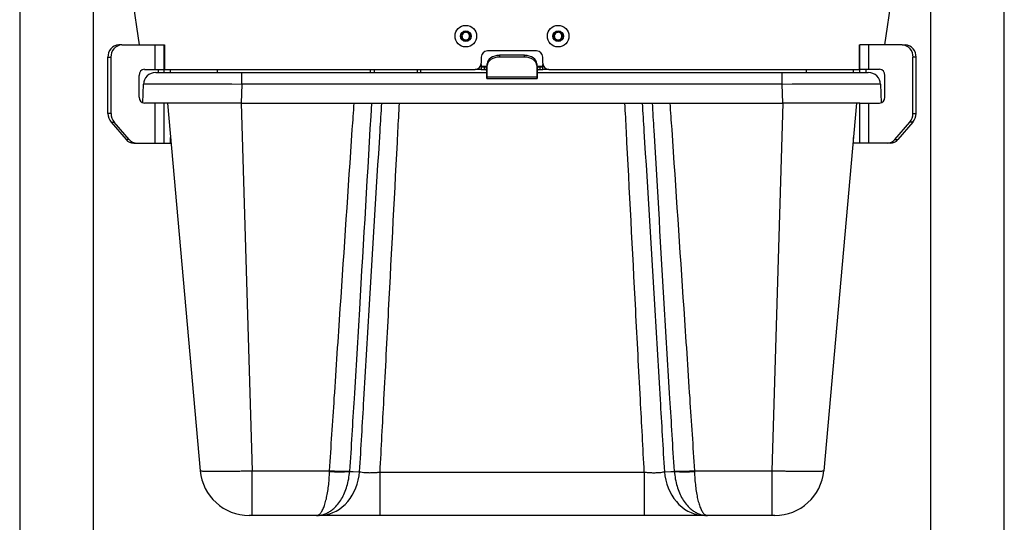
# Model space of a CAD drawing. Header units: inches. Extents: x 41.7 to 125.9, y 54.1 to 147.1.
# Tile 20 of 59: x 44.7 to 64.7, y 67.4 to 77.6. Entities that reach past the tile are written whole.
import ezdxf

# ---------------------------------------------------------------- set-up
doc = ezdxf.new("R2010")
doc.units = ezdxf.units.IN
doc.header["$LTSCALE"] = 20
doc.header["$MEASUREMENT"] = 0

msp = doc.modelspace()

# ---------------------------------------------------------------- linework, layer by layer
for p, q in [((44.679, 82.923), (44.679, 61.198)), ((46.179, 61.198), (46.179, 82.923)), ((63.179, 82.923), (63.179, 61.198)), ((64.679, 61.198), (64.679, 82.923)), ((46.625, 80.419), (47.104, 77.071)), ((62.254, 77.071), (62.733, 80.419)), ((46.755, 77.071), (46.692, 77.071)), ((46.755, 77.071), (47.429, 77.071)), ((47.429, 76.571), (47.429, 77.071)), ((47.429, 77.071), (47.616, 77.071)), ((47.616, 77.071), (47.619, 77.071)), ((47.616, 76.571), (47.616, 77.071)), ((47.619, 77.071), (47.619, 76.571)), ((61.738, 76.571), (61.738, 77.071)), ((61.738, 77.071), (61.741, 77.071)), ((61.741, 76.571), (61.741, 77.071)), ((61.929, 77.071), (61.741, 77.071)), ((61.929, 76.571), (61.929, 77.071)), ((62.603, 77.071), (61.929, 77.071)), ((62.603, 77.071), (62.666, 77.071)), ((46.471, 76.816), (46.534, 76.816)), ((46.471, 75.676), (46.471, 76.816)), ((46.534, 75.676), (46.534, 76.816)), ((54.054, 76.821), (54.054, 76.696)), ((55.179, 76.946), (54.179, 76.946)), ((54.424, 76.856), (54.425, 76.821)), ((54.934, 76.856), (54.424, 76.856)), ((54.933, 76.821), (54.425, 76.821)), ((54.933, 76.821), (54.934, 76.856)), ((55.304, 76.696), (55.304, 76.821)), ((62.824, 75.676), (62.824, 76.816)), ((62.887, 76.816), (62.824, 76.816)), ((62.887, 75.676), (62.887, 76.816)), ((47.616, 76.621), (47.619, 76.621)), ((54.051, 76.671), (54.051, 76.571)), ((54.051, 76.671), (54.051, 76.671)), ((54.051, 76.671), (54.051, 76.671)), ((54.051, 76.635), (54.173, 76.635)), ((54.051, 76.621), (54.116, 76.621)), ((54.116, 76.621), (54.116, 76.571)), ((54.116, 76.621), (54.162, 76.621)), ((54.172, 76.621), (54.162, 76.621)), ((54.168, 76.448), (54.174, 76.682)), ((54.169, 76.413), (54.175, 76.647)), ((54.175, 76.647), (54.174, 76.682)), ((55.184, 76.682), (55.183, 76.647)), ((55.183, 76.647), (55.189, 76.413)), ((55.184, 76.682), (55.19, 76.448)), ((55.185, 76.635), (55.306, 76.635)), ((55.195, 76.621), (55.186, 76.621)), ((55.195, 76.621), (55.241, 76.621)), ((55.241, 76.621), (55.241, 76.571)), ((55.241, 76.621), (55.306, 76.621)), ((55.306, 76.571), (55.306, 76.671)), ((55.306, 76.671), (55.306, 76.671)), ((55.306, 76.671), (55.306, 76.671)), ((61.741, 76.621), (61.738, 76.621)), ((47.104, 76.008), (47.104, 76.446)), ((47.212, 76.571), (47.429, 76.571)), ((47.429, 76.571), (47.616, 76.571)), ((47.442, 76.508), (47.442, 76.508)), ((47.442, 76.508), (49.171, 76.508)), ((47.491, 76.571), (47.491, 76.508)), ((47.616, 76.508), (47.616, 76.571)), ((47.616, 76.571), (47.619, 76.571)), ((47.619, 76.571), (53.929, 76.571)), ((47.741, 76.508), (47.741, 76.571)), ((48.699, 76.508), (48.699, 76.571)), ((49.171, 76.508), (49.191, 76.508)), ((49.191, 76.267), (49.191, 76.508)), ((49.191, 76.508), (51.491, 76.508)), ((51.491, 76.508), (51.723, 76.508)), ((51.723, 76.508), (54.164, 76.508)), ((51.805, 76.508), (51.805, 76.571)), ((51.884, 76.508), (51.884, 76.571)), ((52.75, 76.571), (52.75, 76.508)), ((52.829, 76.508), (52.829, 76.571)), ((54.051, 76.571), (53.929, 76.571)), ((54.051, 76.571), (54.116, 76.571)), ((54.116, 76.571), (54.162, 76.571)), ((54.164, 76.546), (54.165, 76.434)), ((54.165, 76.571), (54.166, 76.459)), ((54.171, 76.571), (54.165, 76.571)), ((54.168, 76.459), (54.166, 76.459)), ((55.189, 76.413), (54.169, 76.413)), ((55.193, 76.571), (55.187, 76.571)), ((55.192, 76.459), (55.19, 76.459)), ((55.192, 76.459), (55.193, 76.571)), ((55.193, 76.434), (55.194, 76.546)), ((55.194, 76.508), (57.635, 76.508)), ((55.195, 76.571), (55.241, 76.571)), ((55.241, 76.571), (55.306, 76.571)), ((55.429, 76.571), (55.306, 76.571)), ((55.429, 76.571), (61.738, 76.571)), ((57.635, 76.508), (57.867, 76.508)), ((57.867, 76.508), (60.167, 76.508)), ((60.167, 76.267), (60.167, 76.508)), ((60.167, 76.508), (60.187, 76.508)), ((60.187, 76.508), (61.916, 76.508)), ((60.659, 76.508), (60.659, 76.571)), ((61.616, 76.508), (61.616, 76.571)), ((61.741, 76.571), (61.738, 76.571)), ((61.929, 76.571), (61.741, 76.571)), ((61.741, 76.508), (61.741, 76.571)), ((61.866, 76.571), (61.866, 76.508)), ((61.916, 76.508), (61.916, 76.508)), ((62.145, 76.571), (61.929, 76.571)), ((62.254, 76.008), (62.254, 76.446)), ((47.179, 75.889), (47.192, 76.267)), ((49.191, 76.267), (49.178, 75.883)), ((60.167, 76.267), (49.191, 76.267)), ((54.167, 76.384), (55.191, 76.384)), ((60.18, 75.883), (60.167, 76.267)), ((62.166, 76.267), (62.179, 75.889)), ((47.429, 75.883), (47.212, 75.883)), ((47.429, 75.071), (47.429, 75.883)), ((47.616, 75.883), (47.429, 75.883)), ((47.616, 75.071), (47.616, 75.883)), ((49.178, 75.883), (47.616, 75.883)), ((47.679, 75.883), (48.347, 68.419)), ((49.178, 75.883), (60.18, 75.883)), ((49.179, 75.883), (49.402, 68.419)), ((60.179, 75.883), (59.956, 68.419)), ((61.741, 75.883), (60.18, 75.883)), ((61.679, 75.883), (61.011, 68.419)), ((61.741, 75.071), (61.741, 75.883)), ((61.741, 75.883), (61.929, 75.883)), ((61.929, 75.071), (61.929, 75.883)), ((61.929, 75.883), (62.145, 75.883)), ((46.534, 75.676), (46.471, 75.676)), ((62.824, 75.676), (62.887, 75.676)), ((46.536, 75.496), (46.599, 75.496)), ((46.536, 75.496), (46.84, 75.145)), ((46.902, 75.145), (46.599, 75.496)), ((62.456, 75.145), (62.759, 75.496)), ((62.822, 75.496), (62.518, 75.145)), ((62.822, 75.496), (62.759, 75.496)), ((46.902, 75.145), (46.84, 75.145)), ((46.996, 75.071), (47.058, 75.071)), ((47.058, 75.071), (47.429, 75.071)), ((47.429, 75.071), (47.616, 75.071)), ((47.616, 75.071), (47.741, 75.071)), ((47.741, 75.071), (47.741, 75.185)), ((47.741, 75.071), (47.752, 75.071)), ((61.616, 75.071), (61.606, 75.071)), ((61.616, 75.071), (61.616, 75.185)), ((61.741, 75.071), (61.616, 75.071)), ((61.929, 75.071), (61.741, 75.071)), ((62.3, 75.071), (61.929, 75.071)), ((62.362, 75.071), (62.3, 75.071)), ((62.456, 75.145), (62.518, 75.145)), ((49.402, 68.419), (50.972, 68.419)), ((49.402, 67.508), (49.402, 68.419)), ((50.972, 68.404), (50.972, 68.419)), ((51.381, 68.411), (51.381, 68.404)), ((57.977, 68.404), (57.977, 68.411)), ((58.386, 68.419), (59.956, 68.419)), ((58.386, 68.419), (58.386, 68.404)), ((59.956, 68.419), (59.956, 67.508)), ((51.992, 68.39), (57.366, 68.39)), ((51.992, 68.39), (51.992, 67.508)), ((57.366, 68.39), (57.366, 67.508)), ((50.711, 67.508), (49.402, 67.508)), ((50.766, 67.508), (50.711, 67.508)), ((57.366, 67.508), (51.992, 67.508)), ((58.647, 67.508), (58.592, 67.508)), ((59.956, 67.508), (58.647, 67.508))]:
    msp.add_line(p, q)
at = {"flags": 128}
for points in [[(51.381, 68.404), (51.452, 68.401), (51.584, 68.397)], [(57.774, 68.397), (57.906, 68.401), (57.977, 68.404)], [(50.766, 67.508), (50.837, 67.512), (50.907, 67.523), (50.976, 67.541), (51.043, 67.567), (51.109, 67.599), (51.172, 67.638), (51.231, 67.683), (51.288, 67.735), (51.341, 67.792), (51.389, 67.855), (51.433, 67.922), (51.472, 67.993), (51.505, 68.069), (51.534, 68.147), (51.556, 68.229), (51.573, 68.312), (51.584, 68.397)], [(57.774, 68.397), (57.785, 68.312), (57.802, 68.229), (57.824, 68.147), (57.853, 68.069), (57.886, 67.993), (57.925, 67.922), (57.969, 67.855), (58.017, 67.792), (58.07, 67.735), (58.127, 67.683), (58.186, 67.638), (58.249, 67.599), (58.315, 67.567), (58.382, 67.541), (58.451, 67.523), (58.521, 67.512), (58.592, 67.508)]]:
    msp.add_lwpolyline(points, dxfattribs=at)
for centre, radius in [((53.741, 77.246), 0.219), ((55.616, 77.246), 0.219), ((53.741, 77.246), 0.109), ((55.616, 77.246), 0.109)]:
    msp.add_circle(centre, radius)
for centre, radius, start, end in [((53.741, 77.246), 0.0902, 159.1229, 219.1229), ((53.741, 77.246), 0.0902, 99.1229, 159.1229), ((53.741, 77.246), 0.0781, 129.1229, 189.1229), ((53.741, 77.246), 0.0781, 189.1229, 249.1229), ((53.741, 77.246), 0.0781, 69.1229, 129.1229), ((53.741, 77.246), 0.0902, 39.1229, 99.1229), ((53.741, 77.246), 0.0902, 279.1229, 339.1229), ((53.741, 77.246), 0.0781, 9.1229, 69.1229), ((53.741, 77.246), 0.0781, 309.1229, 9.1229), ((53.741, 77.246), 0.0902, 339.1229, 39.1229), ((55.616, 77.246), 0.0902, 159.1229, 219.1229), ((55.616, 77.246), 0.0902, 99.1229, 159.1229), ((55.616, 77.246), 0.0781, 129.1229, 189.1229), ((55.616, 77.246), 0.0781, 189.1229, 249.1229), ((55.616, 77.246), 0.0781, 69.1229, 129.1229), ((55.616, 77.246), 0.0902, 39.1229, 99.1229), ((55.616, 77.246), 0.0902, 279.1229, 339.1229), ((55.616, 77.246), 0.0781, 9.1229, 69.1229), ((55.616, 77.246), 0.0781, 309.1229, 9.1229), ((55.616, 77.246), 0.0902, 339.1229, 39.1229), ((46.711, 76.831), 0.24, 94.5696, 183.6436), ((46.772, 76.832), 0.239, 94.2333, 183.9799), ((53.741, 77.246), 0.0902, 219.1229, 279.1229), ((53.741, 77.246), 0.0781, 249.1229, 309.1229), ((55.616, 77.246), 0.0902, 219.1229, 279.1229), ((55.616, 77.246), 0.0781, 249.1229, 309.1229), ((62.586, 76.832), 0.239, 356.0201, 85.7667), ((62.647, 76.831), 0.24, 356.3564, 85.4304), ((54.179, 76.821), 0.125, 90, 180), ((55.179, 76.821), 0.125, 0, 90), ((53.929, 76.696), 0.125, 270, 0), ((55.429, 76.696), 0.125, 180, 270), ((47.221, 76.454), 0.118, 94.4019, 183.8113), ((47.442, 76.258), 0.25, 90, 178), ((61.916, 76.258), 0.25, 2, 90), ((62.136, 76.454), 0.118, 356.1887, 85.5981), ((47.221, 76), 0.118, 176.1887, 265.5981), ((62.136, 76), 0.118, 274.4019, 3.8113), ((46.747, 75.674), 0.276, 179.4281, 220.0397), ((46.81, 75.674), 0.276, 179.4281, 220.0397), ((62.548, 75.674), 0.276, 319.9603, 0.5719), ((62.611, 75.674), 0.276, 319.9603, 0.5719), ((46.999, 75.278), 0.207, 219.7565, 269.1206), ((47.062, 75.278), 0.207, 219.7565, 269.1206), ((62.296, 75.278), 0.207, 270.8794, 320.2435), ((62.359, 75.278), 0.207, 270.8794, 320.2435), ((49.343, 68.508), 1, 185.1173, 270), ((51.244, 71.999), 3.59, 265.6618, 272.1943), ((51.176, 71.467), 3.07, 266.1807, 273.8193), ((58.114, 71.999), 3.59, 267.8057, 274.3382), ((58.182, 71.467), 3.07, 266.1807, 273.8193), ((60.015, 68.508), 1, 270, 354.8827)]:
    msp.add_arc(centre, radius, start, end)
for centre, major_axis, ratio, start_param, end_param in [((54.424, 76.679), (0.25, 0), 0.707001, 1.570796, 3.124266), ((54.425, 76.644), (0.25, 0), 0.707001, 1.570796, 3.124266), ((54.933, 76.644), (0.25, 0), 0.707001, 0.017327, 1.570796), ((54.934, 76.679), (0.25, 0), 0.707001, 0.017327, 1.570796), ((54.162, 76.521), (0, 0.1), 0.02451, 5.235988, 6.283185), ((55.195, 76.521), (0, 0.1), 0.02451, 0, 1.047198), ((54.162, 76.521), (0, 0.05), 0.02451, 5.235988, 6.283185), ((54.167, 76.484), (0, 0.1), 0.02451, 2.094395, 3.926991), ((54.167, 76.484), (0, 0.05), 0.02451, 2.094395, 3.926991), ((55.191, 76.484), (0, 0.1), 0.02451, 2.356194, 4.18879), ((55.191, 76.484), (0, 0.05), 0.02451, 2.356194, 4.18879), ((55.195, 76.521), (0, 0.05), 0.02451, 0, 1.047198), ((49.193, 76.258), (2.001, -0.009), 0.004356, 1.571881, 3.14146), ((60.165, 76.258), (2.001, 0.009), 0.004356, 0.000133, 1.569711)]:
    msp.add_ellipse(centre, major_axis=major_axis, ratio=ratio, start_param=start_param, end_param=end_param)
for points, knots in [([(53.727, 77.335), (53.717, 77.327), (53.7, 77.313), (53.675, 77.292), (53.663, 77.282), (53.657, 77.278)], [0, 0, 0, 0, 0.439122, 0.751371, 1, 1, 1, 1]), ([(53.657, 77.278), (53.658, 77.273), (53.66, 77.259), (53.664, 77.233), (53.669, 77.207), (53.671, 77.193), (53.671, 77.189)], [0, 0, 0, 0, 0.179434, 0.502277, 0.836429, 1, 1, 1, 1]), ([(53.811, 77.303), (53.799, 77.307), (53.779, 77.315), (53.749, 77.327), (53.734, 77.332), (53.727, 77.335)], [0, 0, 0, 0, 0.439122, 0.751371, 1, 1, 1, 1]), ([(53.756, 77.157), (53.766, 77.165), (53.783, 77.179), (53.808, 77.199), (53.82, 77.209), (53.826, 77.214)], [0, 0, 0, 0, 0.439122, 0.751371, 1, 1, 1, 1]), ([(53.826, 77.214), (53.825, 77.218), (53.823, 77.232), (53.819, 77.258), (53.815, 77.283), (53.812, 77.298), (53.811, 77.303)], [0, 0, 0, 0, 0.163571, 0.497723, 0.820566, 1, 1, 1, 1]), ([(55.602, 77.335), (55.592, 77.327), (55.575, 77.313), (55.55, 77.292), (55.538, 77.282), (55.532, 77.278)], [0, 0, 0, 0, 0.439122, 0.751371, 1, 1, 1, 1]), ([(55.532, 77.278), (55.533, 77.273), (55.535, 77.259), (55.539, 77.233), (55.544, 77.207), (55.546, 77.193), (55.546, 77.189)], [0, 0, 0, 0, 0.179434, 0.502277, 0.836429, 1, 1, 1, 1]), ([(55.686, 77.303), (55.674, 77.307), (55.654, 77.315), (55.624, 77.327), (55.609, 77.332), (55.602, 77.335)], [0, 0, 0, 0, 0.439122, 0.751371, 1, 1, 1, 1]), ([(55.631, 77.157), (55.641, 77.165), (55.658, 77.179), (55.683, 77.199), (55.695, 77.209), (55.701, 77.214)], [0, 0, 0, 0, 0.439122, 0.751371, 1, 1, 1, 1]), ([(55.701, 77.214), (55.7, 77.218), (55.698, 77.232), (55.694, 77.258), (55.69, 77.283), (55.687, 77.298), (55.686, 77.303)], [0, 0, 0, 0, 0.163571, 0.497723, 0.820566, 1, 1, 1, 1]), ([(53.671, 77.189), (53.684, 77.184), (53.704, 77.176), (53.734, 77.165), (53.749, 77.159), (53.756, 77.157)], [0, 0, 0, 0, 0.439122, 0.751371, 1, 1, 1, 1]), ([(55.546, 77.189), (55.559, 77.184), (55.579, 77.176), (55.609, 77.165), (55.624, 77.159), (55.631, 77.157)], [0, 0, 0, 0, 0.439122, 0.751371, 1, 1, 1, 1]), ([(50.972, 68.419), (51.005, 68.91), (51.077, 70.007), (51.231, 72.317), (51.365, 74.314), (51.46, 75.705), (51.473, 75.883)], [0, 0, 0, 0, 0.1972306, 0.4409277, 0.9283219, 1, 1, 1, 1]), ([(51.825, 75.883), (51.743, 74.489), (51.626, 72.489), (51.477, 69.999), (51.411, 68.902), (51.381, 68.411)], [0, 0, 0, 0, 0.559719, 0.803059, 1, 1, 1, 1]), ([(51.584, 68.397), (51.613, 68.886), (51.678, 69.981), (51.815, 72.286), (51.936, 74.292), (52.022, 75.693), (52.034, 75.883)], [0, 0, 0, 0, 0.196035, 0.438611, 0.923767, 1, 1, 1, 1]), ([(52.385, 75.883), (52.375, 75.693), (52.303, 74.292), (52.199, 72.287), (52.077, 69.98), (52.018, 68.882), (51.992, 68.39)], [0, 0, 0, 0, 0.076187, 0.560599, 0.802804, 1, 1, 1, 1]), ([(57.366, 68.39), (57.34, 68.882), (57.281, 69.98), (57.159, 72.287), (57.055, 74.293), (56.983, 75.693), (56.973, 75.883)], [0, 0, 0, 0, 0.19719, 0.439401, 0.923824, 1, 1, 1, 1]), ([(57.324, 75.883), (57.336, 75.693), (57.422, 74.292), (57.543, 72.286), (57.68, 69.981), (57.745, 68.886), (57.774, 68.397)], [0, 0, 0, 0, 0.0762217, 0.5613894, 0.8039703, 1, 1, 1, 1]), ([(57.977, 68.411), (57.947, 68.902), (57.881, 69.998), (57.743, 72.307), (57.625, 74.307), (57.544, 75.701), (57.533, 75.883)], [0, 0, 0, 0, 0.1969354, 0.440281, 0.926978, 1, 1, 1, 1]), ([(57.885, 75.883), (57.898, 75.705), (57.993, 74.314), (58.127, 72.317), (58.281, 70.007), (58.353, 68.91), (58.386, 68.419)], [0, 0, 0, 0, 0.071667, 0.559072, 0.802775, 1, 1, 1, 1]), ([(48.347, 68.419), (48.347, 68.419), (48.347, 68.418), (48.35, 68.417), (48.361, 68.414), (48.38, 68.413), (48.406, 68.411), (48.439, 68.409), (48.479, 68.408), (48.526, 68.408), (48.579, 68.407), (48.637, 68.407), (48.701, 68.407), (48.771, 68.407), (48.845, 68.408), (48.922, 68.409), (49.002, 68.41), (49.087, 68.411), (49.182, 68.413), (49.287, 68.416), (49.363, 68.418), (49.402, 68.419), (49.402, 68.419)], [0, 0, 0, 0, 0.000001, 0.053067, 0.106132, 0.16074, 0.215349, 0.268414, 0.32148, 0.376088, 0.430696, 0.483753, 0.536809, 0.591405, 0.645999, 0.699074, 0.752149, 0.806764, 0.861381, 0.930279, 0.999999, 1, 1, 1, 1]), ([(50.711, 67.508), (50.711, 67.508), (50.72, 67.508), (50.738, 67.512), (50.77, 67.531), (50.799, 67.564), (50.826, 67.609), (50.851, 67.66), (50.879, 67.736), (50.908, 67.843), (50.933, 67.966), (50.952, 68.101), (50.966, 68.248), (50.97, 68.351), (50.972, 68.404)], [0, 0, 0, 0, 0.0008918, 0.0709563, 0.1417035, 0.2556575, 0.3142308, 0.3728032, 0.4774865, 0.584681, 0.6860351, 0.7898079, 0.8935394, 1, 1, 1, 1]), ([(50.711, 67.508), (50.711, 67.508), (50.734, 67.508), (50.78, 67.512), (50.85, 67.528), (50.921, 67.556), (50.991, 67.596), (51.066, 67.655), (51.144, 67.737), (51.218, 67.844), (51.28, 67.967), (51.329, 68.102), (51.365, 68.249), (51.375, 68.352), (51.381, 68.404)], [0, 0, 0, 0, 0.000892, 0.071297, 0.141701, 0.218672, 0.295869, 0.372831, 0.478772, 0.584701, 0.687265, 0.789819, 0.894913, 1, 1, 1, 1]), ([(57.977, 68.404), (57.982, 68.352), (57.993, 68.249), (58.029, 68.102), (58.078, 67.967), (58.14, 67.844), (58.214, 67.737), (58.292, 67.655), (58.367, 67.596), (58.437, 67.556), (58.508, 67.528), (58.578, 67.512), (58.624, 67.508), (58.647, 67.508), (58.647, 67.508)], [0, 0, 0, 0, 0.105087, 0.210181, 0.312735, 0.415299, 0.521228, 0.627169, 0.704131, 0.781328, 0.858299, 0.928703, 0.999108, 1, 1, 1, 1]), ([(58.386, 68.404), (58.388, 68.353), (58.392, 68.249), (58.406, 68.103), (58.425, 67.967), (58.449, 67.845), (58.478, 67.737), (58.506, 67.661), (58.531, 67.61), (58.551, 67.576), (58.572, 67.549), (58.595, 67.527), (58.62, 67.512), (58.638, 67.508), (58.647, 67.508), (58.647, 67.508)], [0, 0, 0, 0, 0.103715, 0.210173, 0.311506, 0.415281, 0.519942, 0.62714, 0.684152, 0.741165, 0.799737, 0.85831, 0.928367, 0.999108, 1, 1, 1, 1]), ([(59.956, 68.419), (59.956, 68.419), (59.985, 68.418), (60.044, 68.417), (60.132, 68.414), (60.22, 68.413), (60.305, 68.411), (60.388, 68.409), (60.467, 68.408), (60.543, 68.408), (60.616, 68.407), (60.682, 68.407), (60.744, 68.407), (60.801, 68.407), (60.851, 68.408), (60.895, 68.409), (60.932, 68.41), (60.963, 68.411), (60.988, 68.413), (61.006, 68.416), (61.01, 68.418), (61.011, 68.419), (61.011, 68.419)], [0, 0, 0, 0, 0.000001, 0.053067, 0.106132, 0.16074, 0.215349, 0.268414, 0.32148, 0.376088, 0.430696, 0.483753, 0.536809, 0.591405, 0.645999, 0.699074, 0.752149, 0.806764, 0.861381, 0.930279, 0.999999, 1, 1, 1, 1]), ([(51.584, 68.397), (51.6, 68.394), (51.634, 68.387), (51.697, 68.381), (51.769, 68.378), (51.844, 68.379), (51.919, 68.383), (51.968, 68.387), (51.992, 68.39)], [0, 0, 0, 0, 0.172749, 0.350928, 0.522059, 0.698849, 0.847639, 1, 1, 1, 1]), ([(57.366, 68.39), (57.393, 68.387), (57.449, 68.382), (57.531, 68.378), (57.608, 68.378), (57.674, 68.382), (57.731, 68.388), (57.76, 68.394), (57.774, 68.397)], [0, 0, 0, 0, 0.1716397, 0.3487966, 0.5197463, 0.69634, 0.8463966, 1, 1, 1, 1]), ([(49.402, 67.508), (49.395, 67.508), (49.382, 67.508), (49.365, 67.508), (49.352, 67.508), (49.345, 67.508), (49.344, 67.508), (49.343, 67.508)], [0, 0, 0, 0, 0.212167, 0.424359, 0.637403, 0.85371, 1, 1, 1, 1]), ([(51.992, 67.508), (51.956, 67.508), (51.885, 67.508), (51.777, 67.508), (51.67, 67.508), (51.56, 67.508), (51.447, 67.508), (51.332, 67.508), (51.221, 67.508), (51.116, 67.508), (51.018, 67.508), (50.927, 67.508), (50.841, 67.508), (50.791, 67.508), (50.766, 67.508)], [0, 0, 0, 0, 0.074459, 0.148919, 0.224976, 0.301033, 0.387153, 0.473273, 0.561908, 0.650544, 0.736658, 0.822772, 0.911386, 1, 1, 1, 1]), ([(58.592, 67.508), (58.571, 67.508), (58.529, 67.508), (58.457, 67.508), (58.38, 67.508), (58.294, 67.508), (58.197, 67.508), (58.091, 67.508), (57.978, 67.508), (57.861, 67.508), (57.741, 67.508), (57.619, 67.508), (57.493, 67.508), (57.408, 67.508), (57.366, 67.508)], [0, 0, 0, 0, 0.074703, 0.149407, 0.225717, 0.302027, 0.388026, 0.474025, 0.562526, 0.651028, 0.737022, 0.823017, 0.911508, 1, 1, 1, 1]), ([(60.015, 67.508), (60.014, 67.508), (60.013, 67.508), (60.003, 67.508), (59.988, 67.508), (59.972, 67.508), (59.961, 67.508), (59.956, 67.508)], [0, 0, 0, 0, 0.212167, 0.424359, 0.637403, 0.85371, 1, 1, 1, 1])]:
    msp.add_open_spline(points, degree=3, knots=knots)

doc.saveas('drawing.dxf')
